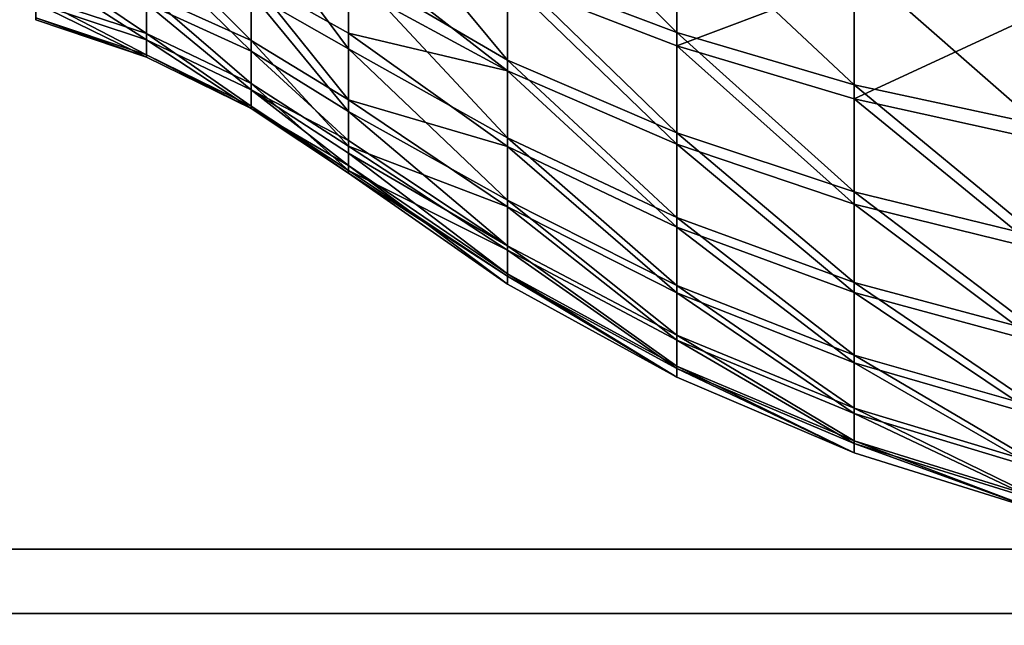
# Model space of a CAD drawing. Extents: x -118 to 117, y 0 to 85.
# Tile 37 of 99: x -29 to -6, y 15 to 29. Entities that reach past the tile are written whole.
import ezdxf

# ---------------------------------------------------------------- set-up
doc = ezdxf.new("R2010")
doc.units = 0
doc.header["$LTSCALE"] = 25.4
doc.layers.get('0').update_dxf_attribs({"color": 13, "linetype": 'CONTINUOUS'})

# ---------------------------------------------------------------- blocks, each defined once
blk = doc.blocks.new('INA-4907_STL')
at = {"color": 18}
mesh = blk.add_polyface(dxfattribs=at)
corners = [(100, 16.979, 92.39), (-100, 64.551, 87.39), (-100, 16.979, 92.39), (-97.853, 84.979, 85.243), (97.853, 84.979, 85.243), (100, 64.551, 87.39)]
mesh.append_faces([[corners[k] for k in face] for face in [(0, 1, 2), (4, 0, 5)]], dxfattribs={"vtx0": -1, "color": 18})
mesh.append_faces([[corners[k] for k in face] for face in [(1, 0, 3), (3, 0, 4)]], dxfattribs={"vtx0": -1, "vtx1": -1, "color": 18})
mesh = blk.add_polyface(dxfattribs=at)
corners = [(-97.853, 84.979, 19.537), (-100, 16.979, 12.39), (-100, 64.551, 17.39), (100, 16.979, 12.39), (97.853, 84.979, 19.537), (100, 64.551, 17.39)]
mesh.append_faces([[corners[k] for k in face] for face in [(0, 1, 2), (3, 4, 5)]], dxfattribs={"vtx0": -1, "color": 18})
mesh.append_faces([[corners[k] for k in face] for face in [(1, 0, 3)]], dxfattribs={"vtx0": -1, "vtx1": -1, "color": 18})
mesh.append_faces([[corners[k] for k in face] for face in [(3, 0, 4)]], dxfattribs={"vtx0": -1, "vtx2": -1, "color": 18})
at = {"color": 7}
mesh = blk.add_polyface(dxfattribs=at)
corners = [(-96.502, 83.479, 83.893), (-100, 15.479, 91.04), (-100, 50.201, 87.39), (100, 15.479, 91.04), (96.502, 83.479, 83.893), (100, 50.201, 87.39)]
mesh.append_faces([[corners[k] for k in face] for face in [(0, 1, 2), (3, 4, 5)]], dxfattribs={"vtx0": -1, "color": 7})
mesh.append_faces([[corners[k] for k in face] for face in [(1, 0, 3)]], dxfattribs={"vtx0": -1, "vtx1": -1, "color": 7})
mesh.append_faces([[corners[k] for k in face] for face in [(3, 0, 4)]], dxfattribs={"vtx0": -1, "vtx2": -1, "color": 7})
mesh = blk.add_polyface(dxfattribs=at)
corners = [(100, 15.479, 13.741), (-100, 50.201, 17.39), (-100, 15.479, 13.741), (-96.502, 83.479, 20.888), (96.502, 83.479, 20.888), (100, 50.201, 17.39)]
mesh.append_faces([[corners[k] for k in face] for face in [(0, 1, 2), (4, 0, 5)]], dxfattribs={"vtx0": -1, "color": 7})
mesh.append_faces([[corners[k] for k in face] for face in [(1, 0, 3), (3, 0, 4)]], dxfattribs={"vtx0": -1, "vtx1": -1, "color": 7})
mesh = blk.add_polyface(dxfattribs=at)
corners = [(-17.652, 30.52, 70.025), (-21.363, 32.852, 68.701), (-17.652, 28.378, 67.695)]
mesh.append_faces([[corners[k] for k in face] for face in [(0, 1, 2)]], dxfattribs={"color": 7})
mesh = blk.add_polyface(dxfattribs=at)
corners = [(-21.363, 32.852, 68.701), (-21.363, 30.546, 66.317), (-17.652, 28.378, 67.695)]
mesh.append_faces([[corners[k] for k in face] for face in [(0, 1, 2)]], dxfattribs={"color": 7})
mesh = blk.add_polyface(dxfattribs=at)
corners = [(-13.706, 29.025, 71.597), (-17.652, 32.954, 72.048), (-17.652, 30.52, 70.025), (-13.706, 31.682, 73.805)]
mesh.append_faces([[corners[k] for k in face] for face in [(0, 1, 2), (1, 0, 3)]], dxfattribs={"vtx0": -1, "color": 7})
mesh = blk.add_polyface(dxfattribs=at)
corners = [(-13.706, 31.334, 32.167), (-17.652, 30.236, 35.967), (-17.652, 32.636, 33.903), (-13.706, 28.715, 34.42)]
mesh.append_faces([[corners[k] for k in face] for face in [(0, 1, 2), (1, 0, 3)]], dxfattribs={"vtx0": -1, "color": 7})
mesh = blk.add_polyface(dxfattribs=at)
corners = [(-21.363, 28.641, 63.601), (-23.631, 31.709, 65.356), (-23.631, 29.94, 62.834), (-21.363, 30.546, 66.317)]
mesh.append_faces([[corners[k] for k in face] for face in [(0, 1, 2), (1, 0, 3)]], dxfattribs={"vtx0": -1, "color": 7})
mesh = blk.add_polyface(dxfattribs=at)
corners = [(-9.564, 27.808, 72.876), (-13.706, 31.682, 73.805), (-13.706, 29.025, 71.597), (-9.564, 30.646, 75.236)]
mesh.append_faces([[corners[k] for k in face] for face in [(0, 1, 2), (1, 0, 3)]], dxfattribs={"vtx0": -1, "color": 7})
mesh = blk.add_polyface(dxfattribs=at)
corners = [(-23.631, 28.839, 45.044), (-26.076, 31.297, 42.967), (-23.631, 30.283, 42.323), (-26.076, 29.941, 45.522)]
mesh.append_faces([[corners[k] for k in face] for face in [(0, 1, 2), (1, 0, 3)]], dxfattribs={"vtx0": -1, "color": 7})
mesh = blk.add_polyface(dxfattribs=at)
corners = [(-9.564, 30.275, 30.754), (-13.706, 28.715, 34.42), (-13.706, 31.334, 32.167), (-9.564, 27.477, 33.161)]
mesh.append_faces([[corners[k] for k in face] for face in [(0, 1, 2), (1, 0, 3)]], dxfattribs={"vtx0": -1, "color": 7})
mesh = blk.add_polyface(dxfattribs=at)
corners = [(-23.631, 28.588, 60.066), (-26.076, 30.975, 62.224), (-26.076, 29.705, 59.625), (-23.631, 29.94, 62.834)]
mesh.append_faces([[corners[k] for k in face] for face in [(0, 1, 2), (1, 0, 3)]], dxfattribs={"vtx0": -1, "color": 7})
mesh = blk.add_polyface(dxfattribs=at)
corners = [(-21.363, 30.148, 39.896), (-21.363, 31.005, 38.862), (-17.652, 28.133, 38.331)]
mesh.append_faces([[corners[k] for k in face] for face in [(0, 1, 2)]], dxfattribs={"color": 7})
mesh = blk.add_polyface(dxfattribs=at)
corners = [(-21.363, 31.005, 38.862), (-17.652, 30.236, 35.967), (-17.652, 28.133, 38.331)]
mesh.append_faces([[corners[k] for k in face] for face in [(0, 1, 2)]], dxfattribs={"color": 7})
mesh = blk.add_polyface(dxfattribs=at)
corners = [(-26.076, 29.001, 48.257), (-28.657, 30.741, 45.869), (-26.076, 29.941, 45.522), (-28.657, 29.846, 48.475)]
mesh.append_faces([[corners[k] for k in face] for face in [(0, 1, 2), (1, 0, 3)]], dxfattribs={"vtx0": -1, "color": 7})
mesh = blk.add_polyface(dxfattribs=at)
corners = [(-5.267, 26.881, 73.851), (-9.564, 30.646, 75.236), (-9.564, 27.808, 72.876), (-5.267, 29.857, 76.325)]
mesh.append_faces([[corners[k] for k in face] for face in [(0, 1, 2), (1, 0, 3)]], dxfattribs={"vtx0": -1, "color": 7})
mesh = blk.add_polyface(dxfattribs=at)
corners = [(-26.076, 28.857, 56.86), (-28.657, 30.517, 59.305), (-28.657, 29.709, 56.671), (-26.076, 29.705, 59.625)]
mesh.append_faces([[corners[k] for k in face] for face in [(0, 1, 2), (1, 0, 3)]], dxfattribs={"vtx0": -1, "color": 7})
mesh = blk.add_polyface(dxfattribs=at)
corners = [(-17.652, 28.378, 67.695), (-21.363, 30.546, 66.317), (-17.652, 26.565, 65.101)]
mesh.append_faces([[corners[k] for k in face] for face in [(0, 1, 2)]], dxfattribs={"color": 7})
mesh = blk.add_polyface(dxfattribs=at)
corners = [(-21.363, 30.546, 66.317), (-21.363, 28.641, 63.601), (-17.652, 26.565, 65.101)]
mesh.append_faces([[corners[k] for k in face] for face in [(0, 1, 2)]], dxfattribs={"color": 7})
mesh = blk.add_polyface(dxfattribs=at)
corners = [(-13.706, 26.687, 69.054), (-17.652, 30.52, 70.025), (-17.652, 28.378, 67.695), (-13.706, 29.025, 71.597)]
mesh.append_faces([[corners[k] for k in face] for face in [(0, 1, 2), (1, 0, 3)]], dxfattribs={"vtx0": -1, "color": 7})
mesh = blk.add_polyface(dxfattribs=at)
corners = [(-21.363, 27.455, 44.443), (-23.631, 30.283, 42.323), (-21.363, 29.01, 41.513), (-23.631, 28.839, 45.044)]
mesh.append_faces([[corners[k] for k in face] for face in [(0, 1, 2), (1, 0, 3)]], dxfattribs={"vtx0": -1, "color": 7})
mesh = blk.add_polyface(dxfattribs=at)
corners = [(-23.631, 30.283, 42.323), (-21.363, 30.148, 39.896), (-21.363, 29.01, 41.513)]
mesh.append_faces([[corners[k] for k in face] for face in [(0, 1, 2)]], dxfattribs={"color": 7})
mesh = blk.add_polyface(dxfattribs=at)
corners = [(-21.363, 29.01, 41.513), (-21.363, 30.148, 39.896), (-17.652, 28.133, 38.331)]
mesh.append_faces([[corners[k] for k in face] for face in [(0, 1, 2)]], dxfattribs={"color": 7})
mesh = blk.add_polyface(dxfattribs=at)
corners = [(-13.706, 26.419, 37.001), (-17.652, 30.236, 35.967), (-13.706, 28.715, 34.42), (-17.652, 28.133, 38.331)]
mesh.append_faces([[corners[k] for k in face] for face in [(0, 1, 2), (1, 0, 3)]], dxfattribs={"vtx0": -1, "color": 7})
mesh = blk.add_polyface(dxfattribs=at)
corners = [(-5.267, 29.468, 29.678), (-9.564, 27.477, 33.161), (-9.564, 30.275, 30.754), (-5.267, 26.533, 32.201)]
mesh.append_faces([[corners[k] for k in face] for face in [(0, 1, 2), (1, 0, 3)]], dxfattribs={"vtx0": -1, "color": 7})
mesh = blk.add_polyface(dxfattribs=at)
corners = [(-23.631, 27.838, 47.957), (-26.076, 29.941, 45.522), (-23.631, 28.839, 45.044), (-26.076, 29.001, 48.257)]
mesh.append_faces([[corners[k] for k in face] for face in [(0, 1, 2), (1, 0, 3)]], dxfattribs={"vtx0": -1, "color": 7})
mesh = blk.add_polyface(dxfattribs=at)
corners = [(-21.363, 27.185, 60.62), (-23.631, 29.94, 62.834), (-23.631, 28.588, 60.066), (-21.363, 28.641, 63.601)]
mesh.append_faces([[corners[k] for k in face] for face in [(0, 1, 2), (1, 0, 3)]], dxfattribs={"vtx0": -1, "color": 7})
mesh = blk.add_polyface(dxfattribs=at)
corners = [(-26.076, 28.501, 51.105), (-28.657, 29.846, 48.475), (-26.076, 29.001, 48.257), (-28.657, 29.37, 51.188)]
mesh.append_faces([[corners[k] for k in face] for face in [(0, 1, 2), (1, 0, 3)]], dxfattribs={"vtx0": -1, "color": 7})
mesh = blk.add_polyface(dxfattribs=at)
corners = [(-26.076, 28.453, 53.997), (-28.657, 29.709, 56.671), (-28.657, 29.324, 53.943), (-26.076, 28.857, 56.86)]
mesh.append_faces([[corners[k] for k in face] for face in [(0, 1, 2), (1, 0, 3)]], dxfattribs={"vtx0": -1, "color": 7})
mesh = blk.add_polyface(dxfattribs=at)
corners = [(-23.631, 27.685, 57.121), (-26.076, 29.705, 59.625), (-26.076, 28.857, 56.86), (-23.631, 28.588, 60.066)]
mesh.append_faces([[corners[k] for k in face] for face in [(0, 1, 2), (1, 0, 3)]], dxfattribs={"vtx0": -1, "color": 7})
mesh = blk.add_polyface(dxfattribs=at)
corners = [(-26.076, 28.453, 53.997), (-28.657, 29.37, 51.188), (-26.076, 28.501, 51.105), (-28.657, 29.324, 53.943)]
mesh.append_faces([[corners[k] for k in face] for face in [(0, 1, 2), (1, 0, 3)]], dxfattribs={"vtx0": -1, "color": 7})
mesh = blk.add_polyface(dxfattribs=at)
corners = [(-23.631, 27.306, 50.991), (-26.076, 29.001, 48.257), (-23.631, 27.838, 47.957), (-26.076, 28.501, 51.105)]
mesh.append_faces([[corners[k] for k in face] for face in [(0, 1, 2), (1, 0, 3)]], dxfattribs={"vtx0": -1, "color": 7})
mesh = blk.add_polyface(dxfattribs=at)
corners = [(-21.363, 27.455, 44.443), (-21.363, 29.01, 41.513), (-17.652, 26.364, 40.955)]
mesh.append_faces([[corners[k] for k in face] for face in [(0, 1, 2)]], dxfattribs={"color": 7})
mesh = blk.add_polyface(dxfattribs=at)
corners = [(-21.363, 29.01, 41.513), (-17.652, 28.133, 38.331), (-17.652, 26.364, 40.955)]
mesh.append_faces([[corners[k] for k in face] for face in [(0, 1, 2)]], dxfattribs={"color": 7})
mesh = blk.add_polyface(dxfattribs=at)
corners = [(-9.564, 25.31, 70.16), (-13.706, 29.025, 71.597), (-13.706, 26.687, 69.054), (-9.564, 27.808, 72.876)]
mesh.append_faces([[corners[k] for k in face] for face in [(0, 1, 2), (1, 0, 3)]], dxfattribs={"vtx0": -1, "color": 7})
mesh = blk.add_polyface(dxfattribs=at)
corners = [(-23.631, 27.254, 54.071), (-26.076, 28.857, 56.86), (-26.076, 28.453, 53.997), (-23.631, 27.685, 57.121)]
mesh.append_faces([[corners[k] for k in face] for face in [(0, 1, 2), (1, 0, 3)]], dxfattribs={"vtx0": -1, "color": 7})
mesh = blk.add_polyface(dxfattribs=at)
corners = [(-21.363, 26.377, 47.58), (-23.631, 28.839, 45.044), (-21.363, 27.455, 44.443), (-23.631, 27.838, 47.957)]
mesh.append_faces([[corners[k] for k in face] for face in [(0, 1, 2), (1, 0, 3)]], dxfattribs={"vtx0": -1, "color": 7})
mesh = blk.add_polyface(dxfattribs=at)
corners = [(-9.564, 25.024, 35.918), (-13.706, 28.715, 34.42), (-9.564, 27.477, 33.161), (-13.706, 26.419, 37.001)]
mesh.append_faces([[corners[k] for k in face] for face in [(0, 1, 2), (1, 0, 3)]], dxfattribs={"vtx0": -1, "color": 7})
mesh = blk.add_polyface(dxfattribs=at)
corners = [(-23.631, 27.254, 54.071), (-26.076, 28.501, 51.105), (-23.631, 27.306, 50.991), (-26.076, 28.453, 53.997)]
mesh.append_faces([[corners[k] for k in face] for face in [(0, 1, 2), (1, 0, 3)]], dxfattribs={"vtx0": -1, "color": 7})
mesh = blk.add_polyface(dxfattribs=at)
corners = [(-21.363, 27.185, 60.62), (-23.631, 28.588, 60.066), (-21.363, 26.506, 58.613)]
mesh.append_faces([[corners[k] for k in face] for face in [(0, 1, 2)]], dxfattribs={"color": 7})
mesh = blk.add_polyface(dxfattribs=at)
corners = [(-23.631, 28.588, 60.066), (-23.631, 27.685, 57.121), (-21.363, 26.506, 58.613)]
mesh.append_faces([[corners[k] for k in face] for face in [(0, 1, 2)]], dxfattribs={"color": 7})
mesh = blk.add_polyface(dxfattribs=at)
corners = [(-17.652, 26.565, 65.101), (-21.363, 28.641, 63.601), (-17.652, 25.114, 62.289)]
mesh.append_faces([[corners[k] for k in face] for face in [(0, 1, 2)]], dxfattribs={"color": 7})
mesh = blk.add_polyface(dxfattribs=at)
corners = [(-21.363, 28.641, 63.601), (-21.363, 27.185, 60.62), (-17.652, 25.114, 62.289)]
mesh.append_faces([[corners[k] for k in face] for face in [(0, 1, 2)]], dxfattribs={"color": 7})
mesh = blk.add_polyface(dxfattribs=at)
corners = [(-13.706, 24.708, 66.222), (-17.652, 28.378, 67.695), (-17.652, 26.565, 65.101), (-13.706, 26.687, 69.054)]
mesh.append_faces([[corners[k] for k in face] for face in [(0, 1, 2), (1, 0, 3)]], dxfattribs={"vtx0": -1, "color": 7})
mesh = blk.add_polyface(dxfattribs=at)
corners = [(-13.706, 24.488, 39.865), (-17.652, 28.133, 38.331), (-13.706, 26.419, 37.001), (-17.652, 26.364, 40.955)]
mesh.append_faces([[corners[k] for k in face] for face in [(0, 1, 2), (1, 0, 3)]], dxfattribs={"vtx0": -1, "color": 7})
mesh = blk.add_polyface(dxfattribs=at)
corners = [(-21.363, 25.804, 50.848), (-23.631, 27.838, 47.957), (-21.363, 26.377, 47.58), (-23.631, 27.306, 50.991)]
mesh.append_faces([[corners[k] for k in face] for face in [(0, 1, 2), (1, 0, 3)]], dxfattribs={"vtx0": -1, "color": 7})
mesh = blk.add_polyface(dxfattribs=at)
corners = [(-5.267, 24.261, 71.003), (-9.564, 27.808, 72.876), (-9.564, 25.31, 70.16), (-5.267, 26.881, 73.851)]
mesh.append_faces([[corners[k] for k in face] for face in [(0, 1, 2), (1, 0, 3)]], dxfattribs={"vtx0": -1, "color": 7})
mesh = blk.add_polyface(dxfattribs=at)
corners = [(-23.631, 27.685, 57.121), (-23.631, 27.254, 54.071), (-21.363, 25.921, 55.851)]
mesh.append_faces([[corners[k] for k in face] for face in [(0, 1, 2)]], dxfattribs={"color": 7})
mesh = blk.add_polyface(dxfattribs=at)
corners = [(-21.363, 26.506, 58.613), (-23.631, 27.685, 57.121), (-21.363, 26.212, 57.449)]
mesh.append_faces([[corners[k] for k in face] for face in [(0, 1, 2)]], dxfattribs={"color": 7})
mesh = blk.add_polyface(dxfattribs=at)
corners = [(-21.363, 26.212, 57.449), (-23.631, 27.685, 57.121), (-21.363, 25.921, 55.851)]
mesh.append_faces([[corners[k] for k in face] for face in [(0, 1, 2)]], dxfattribs={"color": 7})
mesh = blk.add_polyface(dxfattribs=at)
corners = [(-21.363, 26.377, 47.58), (-21.363, 27.455, 44.443), (-17.652, 24.96, 43.792)]
mesh.append_faces([[corners[k] for k in face] for face in [(0, 1, 2)]], dxfattribs={"color": 7})
mesh = blk.add_polyface(dxfattribs=at)
corners = [(-21.363, 27.455, 44.443), (-17.652, 26.364, 40.955), (-17.652, 24.96, 43.792)]
mesh.append_faces([[corners[k] for k in face] for face in [(0, 1, 2)]], dxfattribs={"color": 7})
mesh = blk.add_polyface(dxfattribs=at)
corners = [(-5.267, 23.961, 35.093), (-9.564, 27.477, 33.161), (-5.267, 26.533, 32.201), (-9.564, 25.024, 35.918)]
mesh.append_faces([[corners[k] for k in face] for face in [(0, 1, 2), (1, 0, 3)]], dxfattribs={"vtx0": -1, "color": 7})
mesh = blk.add_polyface(dxfattribs=at)
corners = [(-21.363, 25.748, 54.164), (-23.631, 27.306, 50.991), (-21.363, 25.804, 50.848), (-23.631, 27.254, 54.071)]
mesh.append_faces([[corners[k] for k in face] for face in [(0, 1, 2), (1, 0, 3)]], dxfattribs={"vtx0": -1, "color": 7})
mesh = blk.add_polyface(dxfattribs=at)
corners = [(-21.363, 25.921, 55.851), (-21.363, 25.748, 54.164), (-17.652, 23.157, 53.056), (-23.631, 27.254, 54.071)]
mesh.append_faces([[corners[k] for k in face] for face in [(0, 1, 2)]], dxfattribs={"vtx0": -1, "color": 7})
mesh.append_faces([[corners[k] for k in face] for face in [(0, 3, 1)]], dxfattribs={"vtx2": -1, "color": 7})
mesh = blk.add_polyface(dxfattribs=at)
corners = [(-17.652, 25.114, 62.289), (-21.363, 27.185, 60.62), (-17.652, 24.051, 59.308)]
mesh.append_faces([[corners[k] for k in face] for face in [(0, 1, 2)]], dxfattribs={"color": 7})
mesh = blk.add_polyface(dxfattribs=at)
corners = [(-21.363, 27.185, 60.62), (-21.363, 26.506, 58.613), (-17.652, 24.051, 59.308)]
mesh.append_faces([[corners[k] for k in face] for face in [(0, 1, 2)]], dxfattribs={"color": 7})
mesh = blk.add_polyface(dxfattribs=at)
corners = [(-9.564, 23.196, 67.135), (-13.706, 26.687, 69.054), (-13.706, 24.708, 66.222), (-9.564, 25.31, 70.16)]
mesh.append_faces([[corners[k] for k in face] for face in [(0, 1, 2), (1, 0, 3)]], dxfattribs={"vtx0": -1, "color": 7})
mesh = blk.add_polyface(dxfattribs=at)
corners = [(-17.652, 24.051, 59.308), (-21.363, 26.506, 58.613), (-21.363, 26.212, 57.449)]
mesh.append_faces([[corners[k] for k in face] for face in [(0, 1, 2)]], dxfattribs={"color": 7})
mesh = blk.add_polyface(dxfattribs=at)
corners = [(-13.706, 23.124, 63.152), (-17.652, 26.565, 65.101), (-17.652, 25.114, 62.289), (-13.706, 24.708, 66.222)]
mesh.append_faces([[corners[k] for k in face] for face in [(0, 1, 2), (1, 0, 3)]], dxfattribs={"vtx0": -1, "color": 7})
mesh = blk.add_polyface(dxfattribs=at)
corners = [(-9.564, 22.961, 38.978), (-13.706, 26.419, 37.001), (-9.564, 25.024, 35.918), (-13.706, 24.488, 39.865)]
mesh.append_faces([[corners[k] for k in face] for face in [(0, 1, 2), (1, 0, 3)]], dxfattribs={"vtx0": -1, "color": 7})
mesh = blk.add_polyface(dxfattribs=at)
corners = [(-21.363, 25.804, 50.848), (-21.363, 26.377, 47.58), (-17.652, 23.947, 46.79)]
mesh.append_faces([[corners[k] for k in face] for face in [(0, 1, 2)]], dxfattribs={"color": 7})
mesh = blk.add_polyface(dxfattribs=at)
corners = [(-21.363, 26.377, 47.58), (-17.652, 24.96, 43.792), (-17.652, 23.947, 46.79)]
mesh.append_faces([[corners[k] for k in face] for face in [(0, 1, 2)]], dxfattribs={"color": 7})
mesh = blk.add_polyface(dxfattribs=at)
corners = [(-17.652, 24.051, 59.308), (-21.363, 26.212, 57.449), (-17.652, 23.395, 56.212)]
mesh.append_faces([[corners[k] for k in face] for face in [(0, 1, 2)]], dxfattribs={"color": 7})
mesh = blk.add_polyface(dxfattribs=at)
corners = [(-21.363, 26.212, 57.449), (-21.363, 25.921, 55.851), (-17.652, 23.395, 56.212)]
mesh.append_faces([[corners[k] for k in face] for face in [(0, 1, 2)]], dxfattribs={"color": 7})
mesh = blk.add_polyface(dxfattribs=at)
corners = [(-13.706, 22.956, 42.962), (-17.652, 26.364, 40.955), (-13.706, 24.488, 39.865), (-17.652, 24.96, 43.792)]
mesh.append_faces([[corners[k] for k in face] for face in [(0, 1, 2), (1, 0, 3)]], dxfattribs={"vtx0": -1, "color": 7})
mesh = blk.add_polyface(dxfattribs=at)
corners = [(-17.652, 23.395, 56.212), (-21.363, 25.921, 55.851), (-17.652, 23.157, 53.056)]
mesh.append_faces([[corners[k] for k in face] for face in [(0, 1, 2)]], dxfattribs={"color": 7})
mesh = blk.add_polyface(dxfattribs=at)
corners = [(-21.363, 25.748, 54.164), (-21.363, 25.804, 50.848), (-17.652, 23.342, 49.897)]
mesh.append_faces([[corners[k] for k in face] for face in [(0, 1, 2)]], dxfattribs={"color": 7})
mesh = blk.add_polyface(dxfattribs=at)
corners = [(-21.363, 25.804, 50.848), (-17.652, 23.947, 46.79), (-17.652, 23.342, 49.897)]
mesh.append_faces([[corners[k] for k in face] for face in [(0, 1, 2)]], dxfattribs={"color": 7})
mesh = blk.add_polyface(dxfattribs=at)
corners = [(-21.363, 25.748, 54.164), (-17.652, 23.342, 49.897), (-17.652, 23.157, 53.056)]
mesh.append_faces([[corners[k] for k in face] for face in [(0, 1, 2)]], dxfattribs={"color": 7})
mesh = blk.add_polyface(dxfattribs=at)
corners = [(-5.267, 22.044, 67.83), (-9.564, 25.31, 70.16), (-9.564, 23.196, 67.135), (-5.267, 24.261, 71.003)]
mesh.append_faces([[corners[k] for k in face] for face in [(0, 1, 2), (1, 0, 3)]], dxfattribs={"vtx0": -1, "color": 7})
mesh = blk.add_polyface(dxfattribs=at)
corners = [(-13.706, 21.964, 59.898), (-17.652, 25.114, 62.289), (-17.652, 24.051, 59.308), (-13.706, 23.124, 63.152)]
mesh.append_faces([[corners[k] for k in face] for face in [(0, 1, 2), (1, 0, 3)]], dxfattribs={"vtx0": -1, "color": 7})
mesh = blk.add_polyface(dxfattribs=at)
corners = [(-13.706, 21.85, 46.234), (-17.652, 24.96, 43.792), (-13.706, 22.956, 42.962), (-17.652, 23.947, 46.79)]
mesh.append_faces([[corners[k] for k in face] for face in [(0, 1, 2), (1, 0, 3)]], dxfattribs={"vtx0": -1, "color": 7})
mesh = blk.add_polyface(dxfattribs=at)
corners = [(-5.267, 21.798, 38.302), (-9.564, 25.024, 35.918), (-5.267, 23.961, 35.093), (-9.564, 22.961, 38.978)]
mesh.append_faces([[corners[k] for k in face] for face in [(0, 1, 2), (1, 0, 3)]], dxfattribs={"vtx0": -1, "color": 7})
mesh = blk.add_polyface(dxfattribs=at)
corners = [(-9.564, 21.504, 63.855), (-13.706, 24.708, 66.222), (-13.706, 23.124, 63.152), (-9.564, 23.196, 67.135)]
mesh.append_faces([[corners[k] for k in face] for face in [(0, 1, 2), (1, 0, 3)]], dxfattribs={"vtx0": -1, "color": 7})
mesh = blk.add_polyface(dxfattribs=at)
corners = [(-9.564, 21.324, 42.286), (-13.706, 24.488, 39.865), (-9.564, 22.961, 38.978), (-13.706, 22.956, 42.962)]
mesh.append_faces([[corners[k] for k in face] for face in [(0, 1, 2), (1, 0, 3)]], dxfattribs={"vtx0": -1, "color": 7})
mesh = blk.add_polyface(dxfattribs=at)
corners = [(-13.706, 21.247, 56.519), (-17.652, 24.051, 59.308), (-17.652, 23.395, 56.212), (-13.706, 21.964, 59.898)]
mesh.append_faces([[corners[k] for k in face] for face in [(0, 1, 2), (1, 0, 3)]], dxfattribs={"vtx0": -1, "color": 7})
mesh = blk.add_polyface(dxfattribs=at)
corners = [(-13.706, 21.19, 49.625), (-17.652, 23.947, 46.79), (-13.706, 21.85, 46.234), (-17.652, 23.342, 49.897)]
mesh.append_faces([[corners[k] for k in face] for face in [(0, 1, 2), (1, 0, 3)]], dxfattribs={"vtx0": -1, "color": 7})
mesh = blk.add_polyface(dxfattribs=at)
corners = [(-13.706, 20.988, 53.074), (-17.652, 23.395, 56.212), (-17.652, 23.157, 53.056), (-13.706, 21.247, 56.519)]
mesh.append_faces([[corners[k] for k in face] for face in [(0, 1, 2), (1, 0, 3)]], dxfattribs={"vtx0": -1, "color": 7})
mesh = blk.add_polyface(dxfattribs=at)
corners = [(-13.706, 20.988, 53.074), (-17.652, 23.342, 49.897), (-13.706, 21.19, 49.625), (-17.652, 23.157, 53.056)]
mesh.append_faces([[corners[k] for k in face] for face in [(0, 1, 2), (1, 0, 3)]], dxfattribs={"vtx0": -1, "color": 7})
mesh = blk.add_polyface(dxfattribs=at)
corners = [(-9.564, 20.264, 60.379), (-13.706, 23.124, 63.152), (-13.706, 21.964, 59.898), (-9.564, 21.504, 63.855)]
mesh.append_faces([[corners[k] for k in face] for face in [(0, 1, 2), (1, 0, 3)]], dxfattribs={"vtx0": -1, "color": 7})
mesh = blk.add_polyface(dxfattribs=at)
corners = [(-5.267, 20.27, 64.391), (-9.564, 23.196, 67.135), (-9.564, 21.504, 63.855), (-5.267, 22.044, 67.83)]
mesh.append_faces([[corners[k] for k in face] for face in [(0, 1, 2), (1, 0, 3)]], dxfattribs={"vtx0": -1, "color": 7})
mesh = blk.add_polyface(dxfattribs=at)
corners = [(-9.564, 20.142, 45.782), (-13.706, 22.956, 42.962), (-9.564, 21.324, 42.286), (-13.706, 21.85, 46.234)]
mesh.append_faces([[corners[k] for k in face] for face in [(0, 1, 2), (1, 0, 3)]], dxfattribs={"vtx0": -1, "color": 7})
mesh = blk.add_polyface(dxfattribs=at)
corners = [(-5.267, 20.081, 41.771), (-9.564, 22.961, 38.978), (-5.267, 21.798, 38.302), (-9.564, 21.324, 42.286)]
mesh.append_faces([[corners[k] for k in face] for face in [(0, 1, 2), (1, 0, 3)]], dxfattribs={"vtx0": -1, "color": 7})
mesh = blk.add_polyface(dxfattribs=at)
corners = [(-9.564, 19.499, 56.769), (-13.706, 21.964, 59.898), (-13.706, 21.247, 56.519), (-9.564, 20.264, 60.379)]
mesh.append_faces([[corners[k] for k in face] for face in [(0, 1, 2), (1, 0, 3)]], dxfattribs={"vtx0": -1, "color": 7})
mesh = blk.add_polyface(dxfattribs=at)
corners = [(-9.564, 19.438, 49.405), (-13.706, 21.85, 46.234), (-9.564, 20.142, 45.782), (-13.706, 21.19, 49.625)]
mesh.append_faces([[corners[k] for k in face] for face in [(0, 1, 2), (1, 0, 3)]], dxfattribs={"vtx0": -1, "color": 7})
mesh = blk.add_polyface(dxfattribs=at)
corners = [(-5.267, 18.97, 60.745), (-9.564, 21.504, 63.855), (-9.564, 20.264, 60.379), (-5.267, 20.27, 64.391)]
mesh.append_faces([[corners[k] for k in face] for face in [(0, 1, 2), (1, 0, 3)]], dxfattribs={"vtx0": -1, "color": 7})
mesh = blk.add_polyface(dxfattribs=at)
corners = [(-9.564, 19.222, 53.089), (-13.706, 21.247, 56.519), (-13.706, 20.988, 53.074), (-9.564, 19.499, 56.769)]
mesh.append_faces([[corners[k] for k in face] for face in [(0, 1, 2), (1, 0, 3)]], dxfattribs={"vtx0": -1, "color": 7})
mesh = blk.add_polyface(dxfattribs=at)
corners = [(-9.564, 19.222, 53.089), (-13.706, 21.19, 49.625), (-9.564, 19.438, 49.405), (-13.706, 20.988, 53.074)]
mesh.append_faces([[corners[k] for k in face] for face in [(0, 1, 2), (1, 0, 3)]], dxfattribs={"vtx0": -1, "color": 7})
mesh = blk.add_polyface(dxfattribs=at)
corners = [(-5.267, 18.842, 45.438), (-9.564, 21.324, 42.286), (-5.267, 20.081, 41.771), (-9.564, 20.142, 45.782)]
mesh.append_faces([[corners[k] for k in face] for face in [(0, 1, 2), (1, 0, 3)]], dxfattribs={"vtx0": -1, "color": 7})
mesh = blk.add_polyface(dxfattribs=at)
corners = [(-5.267, 18.168, 56.959), (-9.564, 20.264, 60.379), (-9.564, 19.499, 56.769), (-5.267, 18.97, 60.745)]
mesh.append_faces([[corners[k] for k in face] for face in [(0, 1, 2), (1, 0, 3)]], dxfattribs={"vtx0": -1, "color": 7})
mesh = blk.add_polyface(dxfattribs=at)
corners = [(-5.267, 18.103, 49.236), (-9.564, 20.142, 45.782), (-5.267, 18.842, 45.438), (-9.564, 19.438, 49.405)]
mesh.append_faces([[corners[k] for k in face] for face in [(0, 1, 2), (1, 0, 3)]], dxfattribs={"vtx0": -1, "color": 7})
mesh = blk.add_polyface(dxfattribs=at)
corners = [(-5.267, 17.877, 53.1), (-9.564, 19.499, 56.769), (-9.564, 19.222, 53.089), (-5.267, 18.168, 56.959)]
mesh.append_faces([[corners[k] for k in face] for face in [(0, 1, 2), (1, 0, 3)]], dxfattribs={"vtx0": -1, "color": 7})
mesh = blk.add_polyface(dxfattribs=at)
corners = [(-5.267, 17.877, 53.1), (-9.564, 19.438, 49.405), (-5.267, 18.103, 49.236), (-9.564, 19.222, 53.089)]
mesh.append_faces([[corners[k] for k in face] for face in [(0, 1, 2), (1, 0, 3)]], dxfattribs={"vtx0": -1, "color": 7})
at = {"color": 18}
mesh = blk.add_polyface(dxfattribs=at)
corners = [(115, 6.979, 98.39), (-115, 16.979, 98.39), (-115, 6.979, 98.39), (115, 16.979, 98.39)]
mesh.append_faces([[corners[k] for k in face] for face in [(0, 1, 2), (1, 0, 3)]], dxfattribs={"vtx0": -1, "color": 18})
mesh = blk.add_polyface(dxfattribs=at)
corners = [(115, 16.979, 6.39), (-115, 6.979, 6.39), (-115, 16.979, 6.39), (115, 6.979, 6.39)]
mesh.append_faces([[corners[k] for k in face] for face in [(0, 1, 2), (1, 0, 3)]], dxfattribs={"vtx0": -1, "color": 18})
mesh = blk.add_polyface(dxfattribs=at)
corners = [(-115, 16.979, 6.39), (-100, 16.979, 12.39), (115, 16.979, 6.39), (-101.913, 16.979, 12.771), (-103.536, 16.979, 13.855), (-104.619, 16.979, 15.477), (-105, 16.979, 17.39), (-115, 16.979, 98.39), (-105, 16.979, 87.39), (-104.33, 16.979, 89.89), (-102.5, 16.979, 91.72), (-100, 16.979, 92.39), (100, 16.979, 92.39), (105, 16.979, 17.39), (115, 16.979, 98.39), (104.619, 16.979, 15.477), (103.536, 16.979, 13.855), (101.913, 16.979, 12.771), (100, 16.979, 12.39), (105, 16.979, 87.39), (104.619, 16.979, 89.304), (103.536, 16.979, 90.926), (101.913, 16.979, 92.01)]
mesh.append_faces([[corners[k] for k in face] for face in [(0, 1, 2), (1, 0, 3), (3, 0, 4), (4, 0, 5), (5, 0, 6), (6, 7, 8), (8, 7, 9), (9, 7, 10), (10, 7, 11), (11, 7, 12), (2, 13, 14), (13, 2, 15), (15, 2, 16), (16, 2, 17), (17, 2, 18), (18, 2, 1), (14, 12, 7)]], dxfattribs={"vtx0": -1, "vtx1": -1, "color": 18})
mesh.append_faces([[corners[k] for k in face] for face in [(6, 0, 7), (14, 13, 19), (14, 19, 20), (14, 20, 21), (14, 21, 22), (14, 22, 12)]], dxfattribs={"vtx0": -1, "vtx2": -1, "color": 18})
mesh = blk.add_polyface(dxfattribs=at)
corners = [(113.5, 15.479, 96.89), (-113.5, 6.979, 96.89), (-113.5, 15.479, 96.89), (113.5, 6.979, 96.89)]
mesh.append_faces([[corners[k] for k in face] for face in [(0, 1, 2), (1, 0, 3)]], dxfattribs={"vtx0": -1, "color": 18})
mesh = blk.add_polyface(dxfattribs=at)
corners = [(113.5, 6.979, 7.89), (-113.5, 15.479, 7.89), (-113.5, 6.979, 7.89), (113.5, 15.479, 7.89)]
mesh.append_faces([[corners[k] for k in face] for face in [(0, 1, 2), (1, 0, 3)]], dxfattribs={"vtx0": -1, "color": 18})
mesh = blk.add_polyface(dxfattribs=at)
corners = [(113.5, 15.479, 7.89), (100, 15.479, 13.741), (-113.5, 15.479, 7.89), (101.397, 15.479, 14.019), (102.581, 15.479, 14.81), (103.372, 15.479, 15.994), (103.649, 15.479, 17.39), (113.5, 15.479, 96.89), (103.649, 15.479, 87.39), (103.372, 15.479, 88.787), (102.581, 15.479, 89.971), (101.397, 15.479, 90.762), (100, 15.479, 91.04), (-100, 15.479, 91.04), (-103.649, 15.479, 17.39), (-113.5, 15.479, 96.89), (-103.16, 15.479, 15.566), (-101.825, 15.479, 14.23), (-100, 15.479, 13.741), (-103.649, 15.479, 87.39), (-103.16, 15.479, 89.215), (-101.825, 15.479, 90.551)]
mesh.append_faces([[corners[k] for k in face] for face in [(0, 1, 2), (1, 0, 3), (3, 0, 4), (4, 0, 5), (5, 0, 6), (6, 7, 8), (8, 7, 9), (9, 7, 10), (10, 7, 11), (11, 7, 12), (12, 7, 13), (2, 14, 15), (14, 2, 16), (16, 2, 17), (17, 2, 18), (18, 2, 1), (15, 13, 7)]], dxfattribs={"vtx0": -1, "vtx1": -1, "color": 18})
mesh.append_faces([[corners[k] for k in face] for face in [(6, 0, 7), (15, 14, 19), (15, 19, 20), (15, 20, 21), (15, 21, 13)]], dxfattribs={"vtx0": -1, "vtx2": -1, "color": 18})

msp = doc.modelspace()

# ---------------------------------------------------------------- block references
at = {"color": 0}
msp.add_blockref('INA-4907_STL', (0, 0), dxfattribs=at)

doc.saveas('drawing.dxf')
